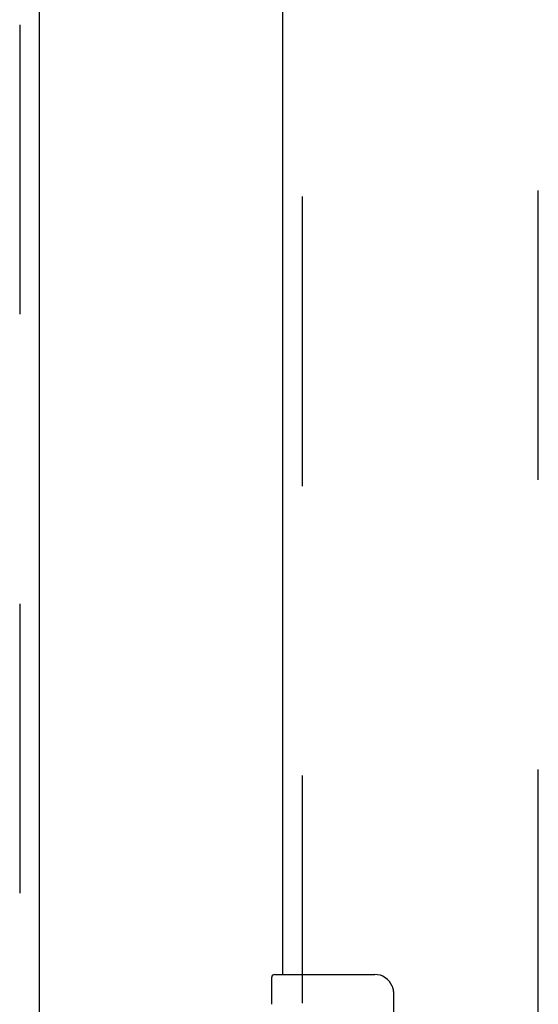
# Model space of a CAD drawing. Header units: inches. Extents: x 0 to 283, y 0 to 183.
# Tile 17 of 81: x 97.25 to 100.04, y 85.35 to 90.65. Entities that reach past the tile are written whole.
import ezdxf

# ---------------------------------------------------------------- set-up
doc = ezdxf.new("R2010")
doc.units = ezdxf.units.IN
doc.header["$LTSCALE"] = 15.583333
doc.header["$MEASUREMENT"] = 0
doc.linetypes.add('HIDDEN', pattern=[0.2, 0.1, -0.1])
for name, color, linetype in [('DEFAULT_2', 8, 'HIDDEN'), ('LEFTHAND_DOOR_ASSEMBLY', 7, 'CONTINUOUS'), ('RIGHTHAND_DOOR_ASSEMBLY', 7, 'CONTINUOUS')]:
    doc.layers.add(name, color=color, linetype=linetype)

msp = doc.modelspace()

# ---------------------------------------------------------------- linework, layer by layer
at = {"layer": 'DEFAULT_2', "color": 8, "linetype": 'HIDDEN'}
msp.add_line((100.0419, 63.2353), (100.0419, 124.2773), dxfattribs=at)
at = {"layer": 'LEFTHAND_DOOR_ASSEMBLY', "color": 8, "linetype": 'HIDDEN'}
msp.add_line((97.2504, 124.9023), (97.2504, 62.6103), dxfattribs=at)
at = {"layer": 'LEFTHAND_DOOR_ASSEMBLY', "color": 3, "linetype": 'Continuous'}
msp.add_line((97.3544, 124.9023), (97.3544, 62.6103), dxfattribs=at)
at = {"layer": 'RIGHTHAND_DOOR_ASSEMBLY', "color": 8, "linetype": 'HIDDEN'}
msp.add_line((98.7709, 102.1613), (98.7709, 85.3513), dxfattribs=at)
at = {"layer": 'RIGHTHAND_DOOR_ASSEMBLY', "color": 3, "linetype": 'Continuous'}
msp.add_line((98.6669, 85.5063), (98.6669, 102.0063), dxfattribs=at)
at = {"layer": 'RIGHTHAND_DOOR_ASSEMBLY', "color": 7, "linetype": 'Continuous'}
for p, q in [((98.6069, 85.3456), (98.6069, 85.4913)), ((98.6219, 85.5063), (99.1619, 85.5063)), ((99.2618, 85.4063), (99.2618, 84.6063))]:
    msp.add_line(p, q, dxfattribs=at)
msp.add_lwpolyline([(99.2551, 85.4425), (99.2571, 85.4368), (99.2588, 85.4309), (99.2601, 85.4249), (99.2611, 85.4188), (99.2616, 85.4126), (99.2618, 85.4063)], dxfattribs=at)
for centre, radius, start, end in [((98.6219, 85.4913), 0.015, 90, 180), ((99.1619, 85.4063), 0.1, 21.1999, 90)]:
    msp.add_arc(centre, radius, start, end, dxfattribs=at)

doc.saveas('drawing.dxf')
